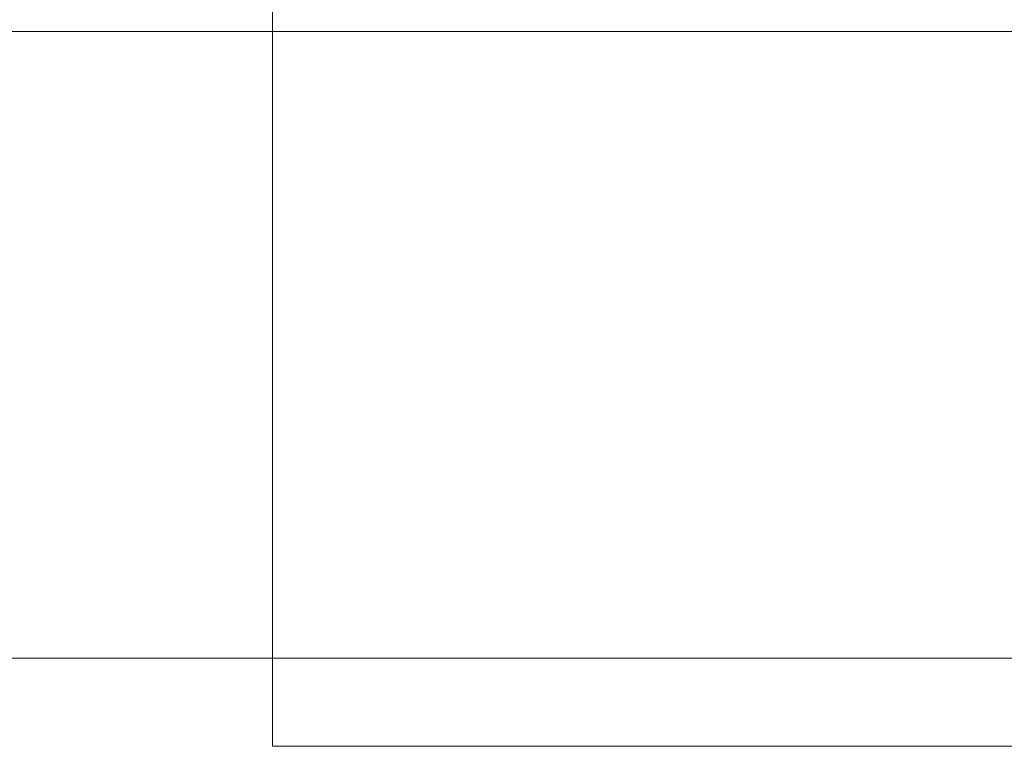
# Model space of a CAD drawing. Header units: millimetres. Extents: x -200 to 200, y -17 to 153.
# Tile 81 of 159: x -4 to 74, y 59 to 116. Entities that reach past the tile are written whole.
import ezdxf

# ---------------------------------------------------------------- set-up
doc = ezdxf.new("R2010")
doc.units = ezdxf.units.MM
doc.header["$LTSCALE"] = 12.7
doc.layers.add('Lighting-LED', color=7, linetype='Continuous', lineweight=5, true_color=0x000000)

msp = doc.modelspace()

# ---------------------------------------------------------------- linework, layer by layer
at = {"layer": 'Lighting-LED', "color": 18, "linetype": 'Continuous', "lineweight": 5, "true_color": 0x000000}
for points in [[(16.074, 58.622, -65.97), (16.074, 125.622, -65.97), (16.074, 125.622, -415.658), (16.074, 58.622, -415.658)], [(16.074, 58.622, -415.658), (16.074, 125.622, -415.658), (183.79, 125.622, -415.658), (183.79, 58.622, -415.658)], [(183.79, 58.622, -65.97), (183.79, 125.622, -65.97), (16.074, 125.622, -65.97), (16.074, 58.622, -65.97)], [(-124.083, 65.613, -63.981), (-124.083, 115.363, -63.981), (124.085, 115.363, -63.981), (124.085, 65.613, -63.981)], [(124.085, 65.613, -417.644), (124.085, 115.363, -417.644), (-124.083, 115.363, -417.644), (-124.083, 65.613, -417.644)], [(122.014, 65.613, -58.981), (122.014, 115.363, -58.981), (-122.012, 115.363, -58.981), (-122.012, 65.613, -58.981)], [(-122.012, 65.613, -422.644), (-122.012, 115.363, -422.644), (122.014, 115.363, -422.644), (122.014, 65.613, -422.644)], [(16.074, 58.622, -415.658), (183.79, 58.622, -415.658), (183.79, 58.622, -65.97), (16.074, 58.622, -65.97)]]:
    msp.add_3dface(points, dxfattribs=at)
at = {"layer": 'Lighting-LED', "color": 18, "linetype": 'Continuous', "lineweight": 5, "true_color": 0x000000, "invisible_edges": 10}
for points in [[(-122.012, 115.363, -58.981), (122.014, 115.363, -58.981), (124.085, 115.363, -63.981), (-124.083, 115.363, -63.981)], [(-124.083, 115.363, -417.644), (124.085, 115.363, -417.644), (122.014, 115.363, -422.644), (-122.012, 115.363, -422.644)], [(-124.083, 65.613, -63.981), (124.085, 65.613, -63.981), (122.014, 65.613, -58.981), (-122.012, 65.613, -58.981)], [(-122.012, 65.613, -422.644), (122.014, 65.613, -422.644), (124.085, 65.613, -417.644), (-124.083, 65.613, -417.644)]]:
    msp.add_3dface(points, dxfattribs=at)

doc.saveas('drawing.dxf')
